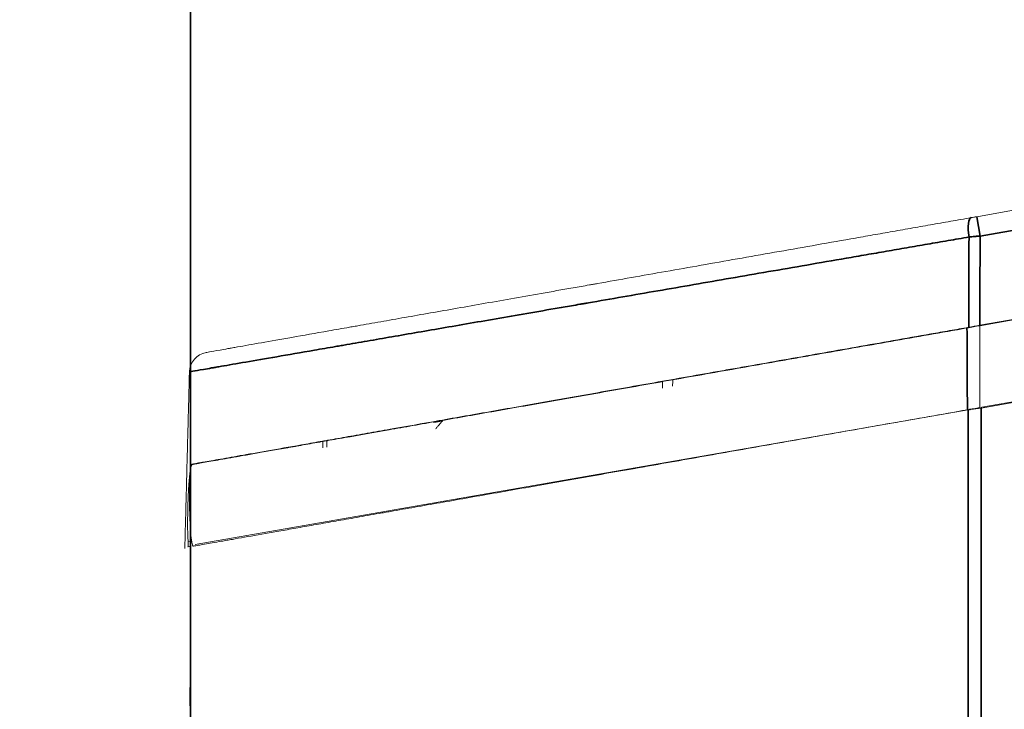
# Model space of a CAD drawing. Header units: millimetres. Extents: x 4 to 1188, y 1 to 840.
# Tile 57 of 123: x 378 to 403, y 575 to 592. Entities that reach past the tile are written whole.
import ezdxf

# ---------------------------------------------------------------- set-up
doc = ezdxf.new("R2010")
doc.units = ezdxf.units.MM
doc.layers.add('1', color=7, linetype='Continuous', true_color=0xffffff)
doc.styles.add('Arial Unicode MS', font='Arial Unicode MS')
doc.dimstyles.get("Standard").update_dxf_attribs({"dimtxt": 0.18, "dimasz": 0.18, "dimexe": 0.18, "dimexo": 0.0625, "dimgap": 0.09, "dimtad": 0, "dimtih": 1, "dimtoh": 1, "dimdec": 4, "dimzin": 0, "dimdsep": 46, "dimtxsty": 'Standard', "dimcen": 0.09, "dimadec": 0, "dimazin": 0, "dimtfac": 1, "dimtdec": 4, "dimtofl": 0, "dimtmove": 0, "dimatfit": 3, "dimfxl": 0, "dimtolj": 1, "dimtzin": 0, "dimarcsym": 0})

# ---------------------------------------------------------------- blocks, each defined once
blk = doc.blocks.new('_U4')
at = {"layer": '1', "color": 18, "lineweight": 35}
for p, q in [((382.613, 568.549), (382.613, 610.684)), ((426.805, 587.733), (426.805, 610.684)), ((382.613, 608.684), (426.805, 608.684))]:
    blk.add_line(p, q, dxfattribs=at)
at = {"layer": '1', "color": 18, "lineweight": 70}
for points in [[(382.613, 608.684), (386.113, 609.46), (386.113, 607.908)], [(426.805, 608.684), (423.305, 607.908), (423.305, 609.46)]]:
    blk.add_solid(points, dxfattribs=at)
at = {"layer": '1', "color": 18, "linetype": 'Continuous', "lineweight": 13, "insert": (399.397, 609.929), "char_height": 5, "attachment_point": 7, "line_spacing_factor": 1.047437, "style": 'Arial Unicode MS'}
blk.add_mtext('\\fArial Unicode MS|b0|i0;\\W1.0000;133', dxfattribs=at)
blk = doc.blocks.new('_U10')
at = {"layer": '1', "color": 18, "lineweight": 35}
for p, q in [((236.021, 506.408), (236.021, 610.684)), ((382.613, 568.549), (382.613, 610.684)), ((236.021, 608.684), (382.613, 608.684))]:
    blk.add_line(p, q, dxfattribs=at)
at = {"layer": '1', "color": 18, "lineweight": 70}
for points in [[(236.021, 608.684), (239.521, 609.46), (239.521, 607.908)], [(382.613, 608.684), (379.113, 607.908), (379.113, 609.46)]]:
    blk.add_solid(points, dxfattribs=at)
at = {"layer": '1', "color": 18, "linetype": 'Continuous', "lineweight": 13, "insert": (300.742, 611.244), "char_height": 5, "attachment_point": 7, "line_spacing_factor": 1.047437, "style": 'Arial Unicode MS'}
blk.add_mtext('\\fArial Unicode MS|b0|i0;\\W1.0000;{\\H1.21x;(}440{\\H1.21x;)}', dxfattribs=at)

msp = doc.modelspace()

# ---------------------------------------------------------------- linework, layer by layer
at = {"layer": '1', "color": 154, "linetype": 'Continuous', "lineweight": 13}
for p, q in [((402.0999, 587.2045), (424.0537, 591.0756)), ((424.1375, 588.3825), (402.176, 584.5101)), ((402.1777, 584.5005), (424.0216, 588.3522)), ((409.8708, 583.8262), (402.1781, 582.4698)), ((402.2083, 582.4543), (407.4713, 583.3823)), ((401.8848, 582.4136), (382.7261, 579.0776)), ((401.8848, 582.4136), (402.2083, 582.4543)), ((382.5883, 579.024), (382.5475, 579.0168)), ((382.5536, 579.1412), (382.6411, 579.1566)), ((382.6127, 579.028), (382.6127, 574.8877)), ((382.5981, 575.5246), (382.5981, 575.0709)), ((382.5981, 575.5246), (382.6127, 575.5246)), ((382.5981, 575.0709), (382.6127, 575.0709))]:
    msp.add_line(p, q, dxfattribs=at)
at = {"layer": '1', "color": 154, "linetype": 'Continuous', "lineweight": 35}
for p, q in [((407.8453, 587.7234), (402.1844, 586.7252)), ((402.0999, 587.2045), (402.1844, 586.7252)), ((401.8848, 582.4136), (401.8848, 552.6844)), ((402.2083, 582.4543), (402.2083, 552.6437)), ((402.2958, 582.4905), (402.2994, 582.4704))]:
    msp.add_line(p, q, dxfattribs=at)
for centre, major_axis, ratio, start_param, end_param in [((402.049, 586.6878), (0.0868, -0.4924), 0.271806, 3.1415927, 4.6379455), ((401.9491, 582.2601), (0.0289, -0.1641), 0.2777578, 2.8537525, 3.1415927)]:
    msp.add_ellipse(centre, major_axis=major_axis, ratio=ratio, start_param=start_param, end_param=end_param, dxfattribs=at)
at = {"layer": '1', "color": 154, "linetype": 'Continuous', "lineweight": 13}
msp.add_ellipse((383.0851, 583.344), major_axis=(0.0868, -0.4924), ratio=0.9999966, start_param=3.141249, end_param=4.5101073, dxfattribs=at)
for points, knots in [([(382.9982, 583.8364), (382.9981, 583.8364), (383.0052, 583.8376), (383.0339, 583.8427), (383.0555, 583.8465), (383.142, 583.8617), (383.2286, 583.877), (383.4018, 583.9075), (383.4668, 583.919), (383.548, 583.9333), (383.5663, 583.9365), (383.6037, 583.9431), (383.6715, 583.9551), (383.7334, 583.966), (383.9481, 584.0039), (384.1469, 584.0389), (384.5974, 584.1184), (384.849, 584.1627), (385.4044, 584.2606), (385.7081, 584.3142), (386.1211, 584.387), (386.2054, 584.4019), (386.3774, 584.4322), (386.4651, 584.4477), (386.5992, 584.4713), (386.6668, 584.4832), (386.7354, 584.4953), (386.7814, 584.5034), (386.8044, 584.5075), (386.9203, 584.5279), (387.1083, 584.5611), (387.3985, 584.6123), (387.5974, 584.6473), (387.8996, 584.7006), (388.52, 584.81), (389.4105, 584.967), (390.1256, 585.0931), (390.6127, 585.179), (390.8614, 585.2229), (391.3695, 585.3125), (391.6288, 585.3582), (392.0258, 585.4282), (392.2263, 585.4635), (392.4638, 585.5054), (392.5663, 585.5235), (392.6348, 585.5356), (392.6692, 585.5416), (393.254, 585.6447), (393.8184, 585.7443), (394.685, 585.8971), (394.9772, 585.9486), (395.5682, 586.0528), (396.4646, 586.2109), (397.3908, 586.3742), (398.3373, 586.5411), (398.6561, 586.5973), (399.1395, 586.6825), (399.3014, 586.7111), (399.6271, 586.7685), (399.9544, 586.8262), (400.2852, 586.8845), (400.6178, 586.9432), (400.7846, 586.9726), (401.1192, 587.0316), (401.2871, 587.0612), (401.6238, 587.1206), (401.7927, 587.1504), (401.9622, 587.1802)], [0, 0, 0, 0, 0.0311289, 0.0311289, 0.0623828, 0.0623828, 0.1248906, 0.1248906, 0.1561445, 0.1561445, 0.1600513, 0.163958, 0.1717715, 0.1873984, 0.1873984, 0.2499062, 0.2499062, 0.3124141, 0.3124141, 0.3749219, 0.3749219, 0.3905488, 0.3905488, 0.4061758, 0.4061758, 0.4139893, 0.417896, 0.417896, 0.4218027, 0.4218027, 0.4374297, 0.4530566, 0.4686836, 0.4686836, 0.4999375, 0.5624453, 0.5936992, 0.5936992, 0.6249531, 0.6249531, 0.656207, 0.656207, 0.671834, 0.6796475, 0.6835542, 0.6835542, 0.6874609, 0.6874609, 0.7499687, 0.7499687, 0.7812227, 0.7812227, 0.8124766, 0.8749844, 0.8749844, 0.9062383, 0.9062383, 0.9218652, 0.9218652, 0.9374922, 0.9531191, 0.9531191, 0.9687461, 0.9687461, 0.984373, 0.984373, 1, 1, 1, 1]), ([(401.9622, 587.1802), (401.9846, 587.1842), (402.0073, 587.1882), (402.0419, 587.1943), (402.0534, 587.1963), (402.0766, 587.2004), (402.0882, 587.2025), (402.0999, 587.2045)], [0, 0, 0, 0, 0.5, 0.5, 0.75, 0.75, 1, 1, 1, 1]), ([(382.6526, 581.0577), (382.6862, 581.0637), (382.7657, 581.0777), (382.8696, 581.096), (383.0435, 581.1267), (383.1835, 581.1514), (383.4291, 581.1947), (383.6047, 581.2256), (383.8039, 581.2607), (384.1205, 581.3166), (384.3552, 581.358), (384.7437, 581.4265), (384.8793, 581.4504), (385.0388, 581.4785), (385.0566, 581.4816), (385.0924, 581.4879), (385.1463, 581.4975), (385.2739, 581.5199), (385.3862, 581.5397), (385.6146, 581.58), (385.9294, 581.6355), (386.2645, 581.6946), (386.7822, 581.7859), (387.1473, 581.8503), (387.725, 581.9521), (388.1201, 582.0218), (388.7427, 582.1316), (389.3953, 582.2467), (389.8507, 582.327), (390.2, 582.3885), (390.3173, 582.4092), (390.5539, 582.451), (390.6731, 582.472), (391.0335, 582.5355), (391.5213, 582.6215), (392.2744, 582.7543), (392.7907, 582.8454), (393.5755, 582.9837), (394.1127, 583.0785), (394.9395, 583.2242), (395.4976, 583.3227), (396.356, 583.474), (396.9425, 583.5774), (397.3136, 583.6429), (397.388, 583.656), (397.5371, 583.6823), (397.761, 583.7218), (397.9862, 583.7615), (398.4383, 583.8412), (398.7419, 583.8947), (399.3535, 584.0026), (399.6615, 584.0569), (400.5921, 584.221), (401.2212, 584.3319), (401.8592, 584.4444)], [0, 0, 0, 0, 0.03125, 0.0625, 0.0625, 0.125, 0.125, 0.15625, 0.1875, 0.1875, 0.25, 0.25, 0.28125, 0.28125, 0.2851563, 0.2851563, 0.2890625, 0.296875, 0.3125, 0.3125, 0.34375, 0.375, 0.375, 0.4375, 0.4375, 0.46875, 0.5, 0.53125, 0.5625, 0.5625, 0.578125, 0.578125, 0.59375, 0.59375, 0.625, 0.65625, 0.6875, 0.6875, 0.75, 0.75, 0.78125, 0.8125, 0.84375, 0.84375, 0.8515625, 0.8515625, 0.859375, 0.875, 0.875, 0.90625, 0.90625, 0.9375, 0.9375, 1, 1, 1, 1]), ([(401.9009, 584.4616), (401.7432, 584.4338), (401.5859, 584.4061), (401.2725, 584.3508), (401.1163, 584.3233), (400.6491, 584.2409), (400.03, 584.1317), (399.4187, 584.0239), (398.8114, 583.9169), (398.5097, 583.8637), (397.6107, 583.7051), (397.0192, 583.6009), (396.3631, 583.4852), (396.2903, 583.4723), (396.145, 583.4467), (396.0725, 583.4339), (395.8559, 583.3957), (395.4253, 583.3198), (395.0026, 583.2453), (394.1676, 583.098), (393.6248, 583.0023), (392.5673, 582.8159), (392.0526, 582.7251), (391.4899, 582.6259), (391.4276, 582.6149), (391.3034, 582.593), (391.1181, 582.5603), (390.6921, 582.4852), (390.3379, 582.4227), (389.6437, 582.3004), (388.7564, 582.1439), (387.8439, 581.983), (387.3667, 581.8988), (387.1782, 581.8656), (387.0851, 581.8492), (386.8095, 581.8006), (386.6306, 581.7691), (386.2824, 581.7077), (386.1131, 581.6778), (385.9283, 581.6452), (385.9078, 581.6416), (385.867, 581.6344), (385.8467, 581.6308), (385.7861, 581.6201), (385.746, 581.6131), (385.627, 581.5921), (385.2379, 581.5235), (384.8862, 581.4615), (384.3696, 581.3704), (384.1345, 581.3289), (383.7109, 581.2542), (383.5224, 581.221), (383.275, 581.1774), (383.1984, 581.1639), (383.0571, 581.139), (382.9924, 581.1275), (382.9191, 581.1146), (382.9048, 581.1121), (382.8769, 581.1072), (382.8364, 581.1), (382.7503, 581.0849), (382.6909, 581.0744), (382.6576, 581.0685)], [0, 0, 0, 0, 0.015625, 0.015625, 0.03125, 0.03125, 0.0625, 0.09375, 0.09375, 0.125, 0.125, 0.1875, 0.1875, 0.1953125, 0.1953125, 0.203125, 0.203125, 0.21875, 0.25, 0.25, 0.3125, 0.3125, 0.375, 0.375, 0.3828125, 0.3828125, 0.390625, 0.40625, 0.4375, 0.4375, 0.5, 0.5625, 0.578125, 0.578125, 0.59375, 0.59375, 0.625, 0.625, 0.65625, 0.65625, 0.6601562, 0.6601562, 0.6640625, 0.6640625, 0.671875, 0.671875, 0.6875, 0.75, 0.75, 0.8125, 0.8125, 0.875, 0.875, 0.90625, 0.90625, 0.9375, 0.9375, 0.9453125, 0.9453125, 0.953125, 0.96875, 1, 1, 1, 1]), ([(401.8591, 584.4444), (401.9113, 584.4536), (401.9639, 584.4628), (402.0701, 584.4816), (402.1237, 584.491), (402.1777, 584.5005)], [0, 0, 0, 0, 0.5, 0.5, 1, 1, 1, 1]), ([(401.869, 582.4152), (401.55, 582.359), (400.9175, 582.2475), (399.9843, 582.0829), (399.3725, 581.9751), (398.7659, 581.8681), (398.4652, 581.8151), (397.5709, 581.6574), (396.9849, 581.5541), (396.1213, 581.4018), (395.5507, 581.3012), (394.7102, 581.153), (394.1604, 581.056), (393.8541, 581.002), (393.8201, 580.996), (393.7522, 580.984), (393.6506, 580.9661), (393.415, 580.9246), (393.2155, 580.8894), (392.8197, 580.8196), (392.3006, 580.7281), (391.5477, 580.5953), (391.0628, 580.5098), (390.5865, 580.4259), (390.3527, 580.3846), (389.8935, 580.3036), (389.4428, 580.2242), (388.7924, 580.1095), (388.1677, 579.9994), (387.7688, 579.929), (387.525, 579.886), (387.4765, 579.8775), (387.4042, 579.8647), (387.3802, 579.8605), (387.3323, 579.852), (387.213, 579.831), (387.096, 579.8104), (386.8195, 579.7616), (386.4622, 579.6986), (385.9597, 579.61), (385.4904, 579.5273), (385.0542, 579.4503), (384.7855, 579.403), (384.399, 579.3348), (384.1636, 579.2933), (383.8444, 579.237), (383.7437, 579.2193), (383.6249, 579.1983), (383.6015, 579.1942), (383.5555, 579.1861), (383.5328, 579.1821), (383.466, 579.1703), (383.423, 579.1627), (383.2162, 579.1263), (383.0759, 579.1015), (382.9028, 579.071), (382.7997, 579.0528), (382.7213, 579.039), (382.6882, 579.0332)], [0, 0, 0, 0, 0.03125, 0.0625, 0.09375, 0.09375, 0.125, 0.125, 0.1875, 0.1875, 0.21875, 0.25, 0.28125, 0.28125, 0.2851562, 0.2851562, 0.2890625, 0.296875, 0.3125, 0.3125, 0.34375, 0.375, 0.40625, 0.40625, 0.4375, 0.4375, 0.46875, 0.5, 0.53125, 0.5625, 0.5625, 0.5703125, 0.5703125, 0.5742187, 0.5742187, 0.578125, 0.59375, 0.59375, 0.625, 0.65625, 0.6875, 0.71875, 0.75, 0.75, 0.8125, 0.8125, 0.84375, 0.84375, 0.8515625, 0.8515625, 0.859375, 0.859375, 0.875, 0.875, 0.9375, 0.9375, 0.96875, 1, 1, 1, 1]), ([(402.1781, 582.4698), (402.1256, 582.4605), (402.0736, 582.4513), (401.9706, 582.4332), (401.9195, 582.4242), (401.8689, 582.4152)], [0, 0, 0, 0, 0.5, 0.5, 1, 1, 1, 1]), ([(388.6309, 582.0989), (388.6577, 582.1036), (388.7193, 582.1142), (388.7942, 582.1271), (388.8456, 582.1358), (388.8571, 582.1375), (388.8572, 582.1374)], [0, 0, 0, 0, 0.1813991, 0.4545115, 0.7273641, 1, 1, 1, 1]), ([(382.6576, 581.0685), (382.6548, 581.068), (382.6521, 581.0664), (382.6486, 581.0631), (382.6479, 581.0624), (382.6466, 581.0608), (382.6459, 581.0599), (382.6438, 581.057), (382.6425, 581.0549), (382.6358, 581.0428), (382.6306, 581.029), (382.6231, 581.0021), (382.6206, 580.9921), (382.6169, 580.9756), (382.6157, 580.9698), (382.6133, 580.9578), (382.6121, 580.9515), (382.6063, 580.9189), (382.6018, 580.8894), (382.5933, 580.8234), (382.5893, 580.787), (382.5816, 580.707), (382.578, 580.6643), (382.5738, 580.6076), (382.5729, 580.5961), (382.5713, 580.5727), (382.5705, 580.5608), (382.5681, 580.5249), (382.5666, 580.5005), (382.5623, 580.4262), (382.5596, 580.375), (382.556, 580.2958), (382.5548, 580.269), (382.5535, 580.2349), (382.5532, 580.228), (382.5526, 580.2144), (382.5518, 580.1938), (382.5511, 580.1733), (382.5487, 580.1046), (382.547, 580.0495), (382.5448, 579.9664), (382.5442, 579.9387), (382.5433, 579.8969), (382.543, 579.883), (382.5425, 579.8552), (382.5422, 579.8414), (382.5411, 579.7726), (382.5405, 579.7189), (382.5401, 579.6401), (382.54, 579.6141), (382.54, 579.5757), (382.54, 579.563), (382.5401, 579.5376), (382.5402, 579.5251), (382.5407, 579.4631), (382.5414, 579.4162), (382.543, 579.3497), (382.5436, 579.3282), (382.5447, 579.2969), (382.5451, 579.2866), (382.5459, 579.2665), (382.5464, 579.2565), (382.5487, 579.2078), (382.551, 579.1727), (382.5536, 579.1412)], [0, 0, 0, 0, 0.03125, 0.03125, 0.0390625, 0.0390625, 0.046875, 0.046875, 0.0625, 0.0625, 0.125, 0.125, 0.15625, 0.15625, 0.171875, 0.171875, 0.1875, 0.1875, 0.25, 0.25, 0.3125, 0.3125, 0.375, 0.375, 0.390625, 0.390625, 0.40625, 0.40625, 0.4375, 0.4375, 0.5, 0.5, 0.53125, 0.53125, 0.5390625, 0.5390625, 0.546875, 0.5625, 0.5625, 0.625, 0.625, 0.65625, 0.65625, 0.671875, 0.671875, 0.6875, 0.6875, 0.75, 0.75, 0.78125, 0.78125, 0.796875, 0.796875, 0.8125, 0.8125, 0.875, 0.875, 0.90625, 0.90625, 0.921875, 0.921875, 0.9375, 0.9375, 1, 1, 1, 1]), ([(382.6526, 581.0577), (382.6493, 581.0572), (382.6429, 581.0528), (382.6369, 581.0422), (382.6333, 581.0336), (382.6326, 581.0317), (382.6312, 581.0279), (382.6305, 581.0258), (382.6284, 581.0194), (382.627, 581.0148), (382.623, 580.9998), (382.618, 580.9769), (382.6135, 580.9482), (382.6103, 580.9245), (382.6088, 580.9121), (382.6073, 580.8989), (382.6063, 580.8899), (382.6059, 580.8853), (382.6035, 580.862), (382.6001, 580.8222), (382.5958, 580.7556), (382.5934, 580.7066), (382.5921, 580.6745), (382.5918, 580.668), (382.5913, 580.6548), (382.5911, 580.6482), (382.5904, 580.628), (382.59, 580.6144), (382.5888, 580.573), (382.5874, 580.5163), (382.5866, 580.4567), (382.5861, 580.4109), (382.586, 580.3954), (382.5858, 580.3641), (382.5858, 580.3483), (382.5857, 580.3003), (382.5857, 580.2358), (382.5865, 580.1378), (382.5874, 580.0715), (382.5881, 580.0299), (382.5883, 580.0215), (382.5886, 580.0048), (382.5887, 579.9964), (382.5893, 579.9713), (382.5896, 579.9546), (382.5908, 579.9049), (382.5925, 579.8394), (382.5946, 579.7751), (382.5964, 579.7274), (382.5973, 579.7037), (382.5982, 579.6802), (382.5989, 579.6646), (382.5992, 579.6568), (382.6009, 579.6181), (382.6039, 579.558), (382.6088, 579.473), (382.6125, 579.4198), (382.6154, 579.3812), (382.6164, 579.3686), (382.6185, 579.3439), (382.6195, 579.332), (382.6227, 579.297), (382.6271, 579.253), (382.632, 579.214), (382.6357, 579.1868), (382.637, 579.178), (382.639, 579.1653), (382.6397, 579.1612), (382.641, 579.1531), (382.6443, 579.1335), (382.6506, 579.1025), (382.6564, 579.0812), (382.6624, 579.0629), (382.6655, 579.0553), (382.6718, 579.0433), (382.6782, 579.0347), (382.6848, 579.0326), (382.6882, 579.0332)], [0, 0, 0, 0, 0.03125, 0.0625, 0.0625, 0.0703125, 0.0703125, 0.078125, 0.078125, 0.09375, 0.09375, 0.125, 0.15625, 0.15625, 0.171875, 0.1796875, 0.1796875, 0.1875, 0.1875, 0.21875, 0.25, 0.28125, 0.28125, 0.2890625, 0.2890625, 0.296875, 0.296875, 0.3125, 0.3125, 0.34375, 0.375, 0.375, 0.390625, 0.390625, 0.40625, 0.40625, 0.4375, 0.46875, 0.5, 0.5, 0.5078125, 0.5078125, 0.515625, 0.515625, 0.53125, 0.53125, 0.5625, 0.59375, 0.59375, 0.609375, 0.6171875, 0.6171875, 0.625, 0.625, 0.65625, 0.6875, 0.71875, 0.71875, 0.734375, 0.734375, 0.75, 0.75, 0.78125, 0.8125, 0.8125, 0.828125, 0.828125, 0.8359375, 0.8359375, 0.84375, 0.875, 0.90625, 0.90625, 0.9375, 0.9375, 0.96875, 1, 1, 1, 1]), ([(382.5475, 579.0168), (382.5478, 579.0168), (382.548, 579.0172), (382.5485, 579.0181), (382.5486, 579.0185), (382.5489, 579.0194), (382.549, 579.0199), (382.5495, 579.0217), (382.5497, 579.0231), (382.5503, 579.0265), (382.5506, 579.0285), (382.5511, 579.0328), (382.5514, 579.0352), (382.5519, 579.0404), (382.5522, 579.0432), (382.5526, 579.049), (382.5529, 579.0521), (382.5533, 579.0585), (382.5535, 579.0619), (382.5538, 579.0687), (382.554, 579.0722), (382.5542, 579.0793), (382.5543, 579.0829), (382.5545, 579.09), (382.5546, 579.0935), (382.5547, 579.0989), (382.5547, 579.1006), (382.5547, 579.1041), (382.5547, 579.1058), (382.5547, 579.1109), (382.5547, 579.1141), (382.5546, 579.1205), (382.5545, 579.1236), (382.5543, 579.1293), (382.5542, 579.1319), (382.554, 579.1369), (382.5538, 579.1392), (382.5536, 579.1412)], [0, 0, 0, 0, 0.0625, 0.0625, 0.09375, 0.09375, 0.125, 0.125, 0.1875, 0.1875, 0.25, 0.25, 0.3125, 0.3125, 0.375, 0.375, 0.4375, 0.4375, 0.5, 0.5, 0.5625, 0.5625, 0.625, 0.625, 0.6875, 0.6875, 0.71875, 0.71875, 0.75, 0.75, 0.8125, 0.8125, 0.875, 0.875, 0.9375, 0.9375, 1, 1, 1, 1])]:
    msp.add_open_spline(points, degree=3, knots=knots, dxfattribs=at)
at = {"layer": '1', "color": 154, "linetype": 'Continuous', "lineweight": 35}
for points, knots in [([(401.9091, 586.7009), (401.7364, 586.671), (401.5642, 586.6412), (401.2209, 586.5819), (401.0498, 586.5522), (400.7088, 586.4932), (400.5387, 586.4638), (400.1998, 586.4052), (399.8626, 586.3468), (399.529, 586.2891), (399.1971, 586.2317), (399.032, 586.2031), (398.5394, 586.1179), (397.5644, 585.9492), (396.3057, 585.7314), (395.3922, 585.5733), (394.7899, 585.4691), (394.4922, 585.4175), (393.609, 585.2647), (393.0338, 585.1652), (392.4379, 585.062), (392.4029, 585.056), (392.333, 585.0439), (392.2286, 585.0258), (391.9866, 584.9839), (391.5098, 584.9015), (391.1135, 584.8329), (390.5958, 584.7433), (390.3423, 584.6994), (389.846, 584.6135), (389.1175, 584.4875), (388.437, 584.3697), (387.7887, 584.2576), (387.5781, 584.2211), (387.2701, 584.1678), (387.1688, 584.1503), (386.969, 584.1157), (386.7719, 584.0816), (386.5803, 584.0484), (386.4623, 584.028), (386.4388, 584.0239), (386.392, 584.0158), (386.3221, 584.0037), (386.1613, 583.9759), (386.0273, 583.9527), (385.8521, 583.9224), (385.7663, 583.9076), (385.3455, 583.8347), (385.0361, 583.7812), (384.4704, 583.6833), (384.2141, 583.6389), (383.7552, 583.5595), (383.5527, 583.5245), (383.334, 583.4866), (383.271, 583.4757), (383.202, 583.4638), (383.1734, 583.4588), (383.1545, 583.4556), (383.1452, 583.454), (383.0625, 583.4397), (382.9963, 583.4282), (382.8198, 583.3977), (382.7316, 583.3824), (382.6435, 583.3672), (382.6215, 583.3633), (382.5934, 583.3585), (382.5862, 583.3572), (382.5853, 583.3571)], [0, 0, 0, 0, 0.0156607, 0.0156607, 0.0313215, 0.0313215, 0.0469822, 0.0469822, 0.0626429, 0.0783036, 0.0783036, 0.0939644, 0.0939644, 0.1252858, 0.1879287, 0.2192502, 0.2192502, 0.2505716, 0.2505716, 0.3132145, 0.3132145, 0.3171297, 0.3171297, 0.3210449, 0.3288752, 0.344536, 0.3758574, 0.3758574, 0.4071789, 0.4071789, 0.4385003, 0.5011432, 0.5011432, 0.5324647, 0.5324647, 0.5481254, 0.5481254, 0.5637861, 0.5794469, 0.5794469, 0.583362, 0.583362, 0.5872772, 0.5951076, 0.6107683, 0.6107683, 0.626429, 0.626429, 0.6890719, 0.6890719, 0.7517148, 0.7517148, 0.8143578, 0.8143578, 0.8300185, 0.8378488, 0.841764, 0.841764, 0.8456792, 0.8456792, 0.8770007, 0.8770007, 0.9396436, 0.9396436, 0.970965, 0.970965, 1, 1, 1, 1]), ([(401.9009, 584.4616), (401.9033, 585.128), (401.9057, 585.7945), (401.9085, 586.5409), (401.9088, 586.6209), (401.9091, 586.7009)], [0, 0, 0, 0, 0.8928247, 0.8928247, 1, 1, 1, 1]), ([(402.1844, 586.7252), (402.1611, 586.7232), (402.1379, 586.7212), (402.1031, 586.7181), (402.0915, 586.7171), (402.0684, 586.7151), (402.0568, 586.7141), (401.9992, 586.709), (401.9538, 586.7049), (401.9091, 586.7009)], [0, 0, 0, 0, 0.25, 0.25, 0.375, 0.375, 0.5, 0.5, 1, 1, 1, 1])]:
    msp.add_open_spline(points, degree=3, knots=knots, dxfattribs=at)
for points in [[(402.1844, 586.7252), (402.1816, 585.9868), (402.1788, 585.2485), (402.176, 584.5101)], [(401.8591, 584.4444), (401.8624, 583.768), (401.8657, 583.0916), (401.8689, 582.4152)]]:
    msp.add_open_spline(points, degree=3, dxfattribs=at)
at = {"layer": '1', "color": 154, "linetype": 'Continuous', "lineweight": 13}
for points, degree in [([(402.176, 584.5101), (402.1292, 584.5019), (402.0367, 584.4856), (401.9458, 584.4695), (401.9009, 584.4616)], 3), ([(402.1777, 584.5005), (402.1778, 583.8236), (402.1779, 583.1467), (402.1781, 582.4698)], 3), ([(382.5859, 583.3832), (382.5282, 581.1802), (382.4705, 578.9772)], 2), ([(394.3128, 583.1236), (394.3128, 583.0672), (394.3128, 583.0108), (394.3127, 582.9544)], 3), ([(394.3129, 583.1237), (394.3129, 583.0672), (394.3129, 583.0108), (394.3128, 582.9544)], 3), ([(394.5662, 583.1683), (394.5645, 583.1116), (394.5628, 583.0549), (394.5612, 582.9982)], 3), ([(388.6872, 581.9419), (388.8572, 582.1374)], 1), ([(388.8568, 582.1261), (388.857, 582.1317), (388.8572, 582.1374)], 2), ([(385.8877, 581.4688), (385.889, 581.5255), (385.8904, 581.5821), (385.8917, 581.6388)], 3), ([(385.9902, 581.4869), (385.9923, 581.5437), (385.9945, 581.6005), (385.9966, 581.6573)], 3)]:
    msp.add_open_spline(points, degree=degree, dxfattribs=at)

# ---------------------------------------------------------------- dimensions: what is measured, and where the dimension line sits
at = {"layer": '1', "color": 18, "linetype": 'Continuous', "lineweight": 13}
for p1, override, picture, middle in [((236.0214, 505.408), {"dimtxt": 5, "dimasz": 3.5, "dimexe": 2, "dimexo": 1, "dimgap": 2.5, "dimtad": 1, "dimtih": 1, "dimtoh": 0, "dimdec": 0, "dimlfac": 3, "dimzin": 8, "dimdsep": 44, "dimlunit": 2, "dimpost": '(<>)', "dimtxsty": 'Arial Unicode MS', "dimsah": 1, "dimse1": 0, "dimse2": 0, "dimsd1": 0, "dimsd2": 0, "dimclrd": 18, "dimclre": 18, "dimclrt": 18, "dimtm": -0.1, "dimtfac": 0.4, "dimtdec": 2, "dimtofl": 1, "dimtmove": 0, "dimtzin": 8, "dimlwd": 35, "dimlwe": 35}, '_U10', (309.317, 608.6843)), ((426.8046, 569.0705), {"dimtxt": 5, "dimasz": 3.5, "dimexe": 2, "dimexo": 1, "dimgap": 2.5, "dimtad": 1, "dimtih": 0, "dimtoh": 0, "dimdec": 0, "dimlfac": 3, "dimzin": 8, "dimdsep": 44, "dimlunit": 2, "dimtxsty": 'Arial Unicode MS', "dimsah": 1, "dimse1": 0, "dimse2": 0, "dimsd1": 0, "dimsd2": 0, "dimclrd": 18, "dimclre": 18, "dimclrt": 18, "dimtol": 0, "dimtm": -0.1, "dimtfac": 0.4, "dimtdec": 2, "dimtofl": 1, "dimtmove": 0, "dimtzin": 8, "dimlwd": 35, "dimlwe": 35}, '_U4', (404.7086, 608.6843))]:
    dim = msp.add_linear_dim(base=(382.6127, 608.6843), p1=p1, p2=(382.6127, 567.549), dimstyle='Standard', override=override, dxfattribs=at)
    dim.commit()
    dim.dimension.update_dxf_attribs({"geometry": picture, "text_midpoint": middle, "dimtype": 160})

doc.saveas('drawing.dxf')
